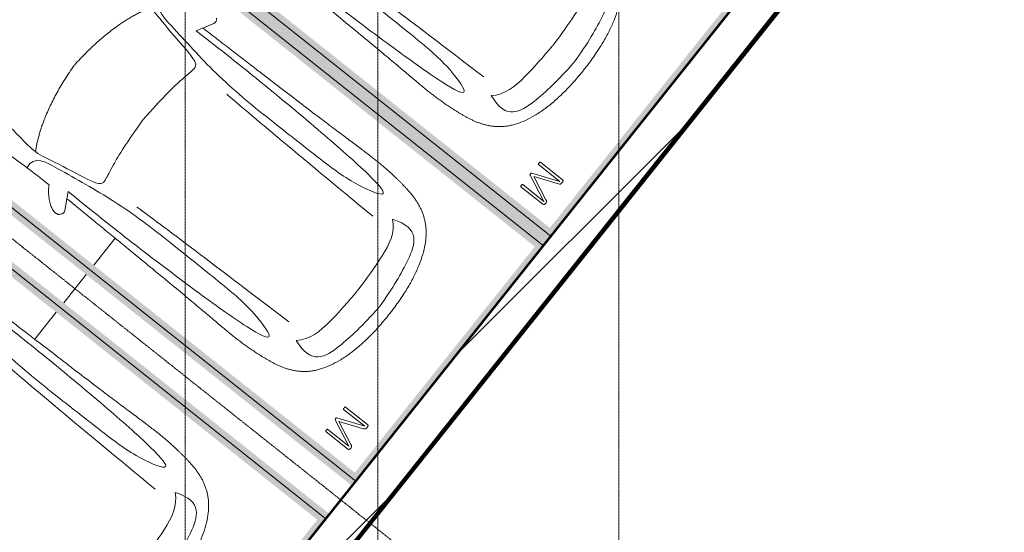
# Model space of a CAD drawing. Header units: millimetres. Extents: x -135639 to 224623, y -383017 to -59102.
# Tile 90 of 256: x 83622 to 91794, y -369349 to -365089. Entities that reach past the tile are written whole.
import ezdxf

# ---------------------------------------------------------------- set-up
doc = ezdxf.new("R2010")
doc.units = ezdxf.units.MM
doc.linetypes.add('ADSK_Линия сетки', pattern=[25, 20, -2.5, 0, -2.5])
doc.linetypes.add('Линия сетки', pattern=[25, 20, -2.5, 0, -2.5])
for name, color, linetype, lineweight in [('A-000-M_MASS', 7, 'Continuous', 18), ('A-200-M_WALL', 7, 'Continuous', 18), ('A-200-M_WALL_EXT', 7, 'Continuous', 18), ('A-200-M_WALL_INT', 7, 'Continuous', 18), ('A-200-M_WALL_PAT', 7, 'Continuous', 40), ('C-953-M_PARKING', 7, 'Continuous', 18), ('S-160-M_FOUND', 7, 'Continuous', 18), ('Z-030-M_GRID', 7, 'Continuous', 9)]:
    doc.layers.add(name, color=color, linetype=linetype, lineweight=lineweight)

# ---------------------------------------------------------------- blocks, each defined once
blk = doc.blocks.new('A_PAR_Parking - M-V14-B2_-11_400_')
at = {"layer": 'C-953-M_PARKING', "true_color": 0xf7f9fb}
blk.add_hatch(color=7, dxfattribs=at).paths.add_polyline_path([(1300, 2648), (-1300, 2648), (-1300, -2650), (-1200, -2650), (-1200, 2600), (1200, 2600), (1200, -2650), (1300, -2650), (1300, 2442.1)])
at = {"layer": 'A-000-M_MASS', "color": 253, "true_color": 0xaaaaaa}
for points, knots in [([(0, 2003.8), (-45, 2003.7), (-131.8, 2001.4), (-251.9, 1990.7), (-361.8, 1973.6), (-494.8, 1942.4), (-606.8, 1899.6), (-686.2, 1853.3), (-726.1, 1824.5), (-753.4, 1801.8), (-773.8, 1781.9), (-788.8, 1765.5), (-799.4, 1753.1), (-809.5, 1740.4), (-818.9, 1727.5), (-827.7, 1714.4), (-836.1, 1701.2), (-843.9, 1687.9), (-851.2, 1674.4), (-857.9, 1660.8), (-864.3, 1647.2), (-870.2, 1633.6), (-875.7, 1619.8), (-880.7, 1606), (-885.4, 1592.2), (-889.8, 1578.4), (-893.7, 1564.6), (-897.4, 1550.8), (-900.7, 1537.2), (-903.9, 1523.6), (-906.6, 1510.1), (-909.2, 1496.6), (-911.6, 1483.4), (-913.8, 1470.2), (-915.7, 1457.2), (-917.5, 1444.4), (-919.2, 1431.8), (-920.9, 1419.4), (-922.8, 1403.2), (-925.1, 1383.5), (-927.6, 1360.8), (-929.8, 1338.8), (-931.7, 1317.6), (-934, 1290), (-936.3, 1256.7), (-938.2, 1217.6), (-939.4, 1178.6), (-940, 1138.8), (-940, 1097.3), (-939.6, 1053.4), (-938.7, 1006.6), (-937.5, 956.3), (-936, 902.1), (-934.3, 843.5), (-932.5, 780), (-929.8, 688.2), (-926.5, 558.6), (-922.7, 375.9), (-918.9, 163.4), (-914.9, -81.7), (-911.4, -315.4), (-908.5, -521.3), (-906.9, -630.9), (-906.1, -687.4)], [0, 0, 0, 0, 0.02381, 0.047619, 0.071429, 0.095238, 0.142857, 0.166667, 0.178571, 0.190476, 0.202381, 0.208333, 0.214286, 0.220238, 0.22619, 0.232143, 0.238095, 0.244048, 0.25, 0.255952, 0.261905, 0.267857, 0.27381, 0.279762, 0.285714, 0.291667, 0.297619, 0.303571, 0.309524, 0.315476, 0.321429, 0.327381, 0.333333, 0.339286, 0.345238, 0.35119, 0.357143, 0.363095, 0.369048, 0.380952, 0.392857, 0.404762, 0.416667, 0.428571, 0.452381, 0.47619, 0.5, 0.52381, 0.547619, 0.571429, 0.595238, 0.619048, 0.642857, 0.666667, 0.690476, 0.714286, 0.761905, 0.809524, 0.857143, 0.904762, 0.952381, 0.97619, 1, 1, 1, 1]), ([(906.1, -687.4), (906.9, -630.9), (908.5, -521.3), (910.7, -366.9), (912.8, -221.9), (915.6, -40.8), (918.9, 163.4), (922.7, 375.9), (926.5, 558.6), (929.8, 688.2), (932.5, 780), (935, 864.7), (937.7, 958.2), (939.4, 1038.8), (940, 1097.3), (940, 1138.8), (939.4, 1178.6), (938.2, 1217.6), (936.6, 1250.1), (934.9, 1276.7), (932.9, 1303.6), (930.5, 1331.5), (927.6, 1360.8), (925.1, 1383.5), (922.8, 1403.2), (920.9, 1419.4), (919.2, 1431.8), (917.5, 1444.4), (915.7, 1457.2), (913.8, 1470.2), (911.6, 1483.4), (909.2, 1496.6), (906.6, 1510.1), (903.9, 1523.6), (900.7, 1537.2), (897.4, 1550.8), (893.7, 1564.6), (889.8, 1578.4), (885.4, 1592.2), (880.7, 1606), (875.7, 1619.8), (870.2, 1633.6), (864.3, 1647.2), (857.9, 1660.8), (851.2, 1674.4), (843.9, 1687.9), (836.1, 1701.2), (827.7, 1714.4), (818.9, 1727.5), (809.5, 1740.4), (799.4, 1753.1), (788.8, 1765.5), (773.8, 1781.9), (753.4, 1801.8), (726.1, 1824.5), (686.2, 1853.3), (629.5, 1886.4), (550.8, 1921), (461.5, 1950.2), (361.8, 1973.6), (251.9, 1990.7), (131.8, 2001.4), (45, 2003.7), (0, 2003.8)], [0, 0, 0, 0, 0.02381, 0.047619, 0.071429, 0.095238, 0.142857, 0.190476, 0.238095, 0.285714, 0.309524, 0.333333, 0.380952, 0.428571, 0.452381, 0.47619, 0.5, 0.52381, 0.547619, 0.559524, 0.571429, 0.595238, 0.607143, 0.619048, 0.630952, 0.636905, 0.642857, 0.64881, 0.654762, 0.660714, 0.666667, 0.672619, 0.678571, 0.684524, 0.690476, 0.696429, 0.702381, 0.708333, 0.714286, 0.720238, 0.72619, 0.732143, 0.738095, 0.744048, 0.75, 0.755952, 0.761905, 0.767857, 0.77381, 0.779762, 0.785714, 0.791667, 0.797619, 0.809524, 0.821429, 0.833333, 0.857143, 0.880952, 0.904762, 0.928571, 0.952381, 0.97619, 1, 1, 1, 1]), ([(-643, 1534.6), (-731.6, 1765.4), (-468.2, 1854.8), (-203.3, 1891), (-1.9, 1901.6)], [0, 0, 0, 0, 0.867049, 1.684227, 1.684227, 1.684227, 1.684227]), ([(643, 1534.6), (731.6, 1765.4), (468.2, 1854.8), (203.3, 1891), (1.9, 1901.6)], [0, 0, 0, 0, 0.867049, 1.684227, 1.684227, 1.684227, 1.684227]), ([(-643, 1534.6), (-569.6, 1622.1), (-348.5, 1664.3), (-124, 1672.4), (-1.9, 1676.2)], [0, 0, 0, 0, 0.616728, 1.242165, 1.242165, 1.242165, 1.242165]), ([(643, 1534.6), (569.6, 1622.1), (348.5, 1664.3), (124, 1672.4), (1.9, 1676.2)], [0, 0, 0, 0, 0.616728, 1.242165, 1.242165, 1.242165, 1.242165]), ([(908.3, -1105.9), (792, -1130), (753.2, -859.4), (662.6, -332.1), (655.4, 196.5), (660.5, 684.2), (662.6, 1068.4), (763.9, 1442.7), (816.5, 1156.9), (841.5, 605.2), (856.7, 17.5), (856.5, -453.9), (853.2, -716.7)], [0, 0, 0, 0, 1.013953, 2.476159, 4.172855, 5.704608, 7.082231, 8.244161, 9.589947, 11.154659, 12.917121, 14.362976, 14.362976, 14.362976, 14.362976])]:
    blk.add_open_spline(points, degree=3, knots=knots, dxfattribs=at)
blk.add_open_spline([(599.3, -190.1), (592, -24.4), (575.2, 588.2), (560, 1389.4)], degree=3, dxfattribs=at)
at = {"layer": 'C-953-M_PARKING', "color": 253, "true_color": 0xaaaaaa}
for p, q in [((1250, 2650), (-1250, 2650)), ((1250, -2650), (1250, 2650)), ((825.8, 2443.3), (822.1, 2433.8)), ((822.1, 2433.8), (822.1, 2200.1)), ((833.1, 2445.9), (825.8, 2443.3)), ((846, 2445.9), (833.1, 2445.9)), ((854.6, 2444.9), (846, 2445.9)), ((846.5, 2200.1), (846.5, 2425.3)), ((846.5, 2425.3), (938, 2198.7)), ((861.1, 2441.8), (854.6, 2444.9)), ((865.9, 2436.9), (861.1, 2441.8)), ((869.4, 2430.3), (865.9, 2436.9)), ((950, 2231.9), (869.4, 2430.3)), ((1037.2, 2429.5), (950, 2231.9)), ((959.7, 2198.7), (1058.6, 2425.3)), ((1041.4, 2437.3), (1037.2, 2429.5)), ((1046.1, 2442.4), (1041.4, 2437.3)), ((1051.3, 2445.1), (1046.1, 2442.4)), ((1057.5, 2445.9), (1051.3, 2445.1)), ((1071.8, 2445.9), (1057.5, 2445.9)), ((1058.6, 2425.3), (1058.6, 2200.1)), ((1075.5, 2445.3), (1071.8, 2445.9)), ((1071.8, 2445.9), (1075.5, 2445.3)), ((1079, 2443.3), (1075.5, 2445.3)), ((1075.5, 2445.3), (1079, 2443.3)), ((1081.6, 2439.5), (1079, 2443.3)), ((1079, 2443.3), (1081.6, 2439.5)), ((1082.7, 2433.8), (1081.6, 2439.5)), ((1082.7, 2200.1), (1082.7, 2433.8)), ((822.1, 2200.1), (822.6, 2197.9)), ((822.6, 2197.9), (822.1, 2200.1)), ((822.6, 2197.9), (824.5, 2196.4)), ((824.5, 2196.4), (822.6, 2197.9)), ((824.5, 2196.4), (828.2, 2195.4)), ((828.2, 2195.4), (824.5, 2196.4)), ((828.2, 2195.4), (833.8, 2195)), ((833.8, 2195), (839.8, 2195.4)), ((839.8, 2195.4), (843.6, 2196.4)), ((843.6, 2196.4), (839.8, 2195.4)), ((843.6, 2196.4), (845.7, 2197.9)), ((845.7, 2197.9), (843.6, 2196.4)), ((845.7, 2197.9), (846.5, 2200.1)), ((846.5, 2200.1), (845.7, 2197.9)), ((938, 2198.7), (939, 2197.3)), ((939, 2197.3), (938, 2198.7)), ((939, 2197.3), (941, 2196.1)), ((941, 2196.1), (939, 2197.3)), ((941, 2196.1), (944.2, 2195.3)), ((944.2, 2195.3), (941, 2196.1)), ((944.2, 2195.3), (948.9, 2195)), ((948.9, 2195), (944.2, 2195.3)), ((948.9, 2195), (953.2, 2195.3)), ((953.2, 2195.3), (948.9, 2195)), ((953.2, 2195.3), (956.4, 2196.1)), ((956.4, 2196.1), (953.2, 2195.3)), ((956.4, 2196.1), (958.5, 2197.3)), ((958.5, 2197.3), (956.4, 2196.1)), ((958.5, 2197.3), (959.7, 2198.7)), ((959.7, 2198.7), (958.5, 2197.3)), ((1058.6, 2200.1), (1059.2, 2197.9)), ((1059.2, 2197.9), (1058.6, 2200.1)), ((1059.2, 2197.9), (1061.1, 2196.4)), ((1061.1, 2196.4), (1059.2, 2197.9)), ((1061.1, 2196.4), (1064.9, 2195.4)), ((1064.9, 2195.4), (1061.1, 2196.4)), ((1064.9, 2195.4), (1070.4, 2195)), ((1070.4, 2195), (1076.3, 2195.4)), ((1076.3, 2195.4), (1080, 2196.4)), ((1080, 2196.4), (1076.3, 2195.4)), ((1080, 2196.4), (1082.1, 2197.9)), ((1082.1, 2197.9), (1080, 2196.4)), ((1082.1, 2197.9), (1082.7, 2200.1)), ((1082.7, 2200.1), (1082.1, 2197.9))]:
    blk.add_line(p, q, dxfattribs=at)
blk = doc.blocks.new('A_PAR_Parking - M-V15-B2_-11_400_')
at = {"layer": 'C-953-M_PARKING', "true_color": 0xf7f9fb}
blk.add_hatch(color=7, dxfattribs=at).paths.add_polyline_path([(1300, 2648), (-1300, 2648), (-1300, -1518), (-1248, -1520), (-1248, -2522), (-1300, -2522), (-1300, -2650), (-1200, -2650), (-1200, 2600), (1200, 2600), (1200, -2650), (1300, -2650), (1300, 1931)])
at = {"layer": 'A-000-M_MASS', "color": 253, "true_color": 0xaaaaaa}
for points, knots in [([(0, 2003.8), (-45, 2003.7), (-131.8, 2001.4), (-251.9, 1990.7), (-361.8, 1973.6), (-494.8, 1942.4), (-606.8, 1899.6), (-686.2, 1853.3), (-726.1, 1824.5), (-753.4, 1801.8), (-773.8, 1781.9), (-788.8, 1765.5), (-799.4, 1753.1), (-809.5, 1740.4), (-818.9, 1727.5), (-827.7, 1714.4), (-836.1, 1701.2), (-843.9, 1687.9), (-851.2, 1674.4), (-857.9, 1660.8), (-864.3, 1647.2), (-870.2, 1633.6), (-875.7, 1619.8), (-880.7, 1606), (-885.4, 1592.2), (-889.8, 1578.4), (-893.7, 1564.6), (-897.4, 1550.8), (-900.7, 1537.2), (-903.9, 1523.6), (-906.6, 1510.1), (-909.2, 1496.6), (-911.6, 1483.4), (-913.8, 1470.2), (-915.7, 1457.2), (-917.5, 1444.4), (-919.2, 1431.8), (-920.9, 1419.4), (-922.8, 1403.2), (-925.1, 1383.5), (-927.6, 1360.8), (-929.8, 1338.8), (-931.7, 1317.6), (-934, 1290), (-936.3, 1256.7), (-938.2, 1217.6), (-939.4, 1178.6), (-940, 1138.8), (-940, 1097.3), (-939.6, 1053.4), (-938.7, 1006.6), (-937.5, 956.3), (-936, 902.1), (-934.3, 843.5), (-932.5, 780), (-929.8, 688.2), (-926.5, 558.6), (-922.7, 375.9), (-918.9, 163.4), (-914.9, -81.7), (-911.4, -315.4), (-908.5, -521.3), (-906.9, -630.9), (-906.1, -687.4)], [0, 0, 0, 0, 0.02381, 0.047619, 0.071429, 0.095238, 0.142857, 0.166667, 0.178571, 0.190476, 0.202381, 0.208333, 0.214286, 0.220238, 0.22619, 0.232143, 0.238095, 0.244048, 0.25, 0.255952, 0.261905, 0.267857, 0.27381, 0.279762, 0.285714, 0.291667, 0.297619, 0.303571, 0.309524, 0.315476, 0.321429, 0.327381, 0.333333, 0.339286, 0.345238, 0.35119, 0.357143, 0.363095, 0.369048, 0.380952, 0.392857, 0.404762, 0.416667, 0.428571, 0.452381, 0.47619, 0.5, 0.52381, 0.547619, 0.571429, 0.595238, 0.619048, 0.642857, 0.666667, 0.690476, 0.714286, 0.761905, 0.809524, 0.857143, 0.904762, 0.952381, 0.97619, 1, 1, 1, 1]), ([(906.1, -687.4), (906.9, -630.9), (908.5, -521.3), (910.7, -366.9), (912.8, -221.9), (915.6, -40.8), (918.9, 163.4), (922.7, 375.9), (926.5, 558.6), (929.8, 688.2), (932.5, 780), (935, 864.7), (937.7, 958.2), (939.4, 1038.8), (940, 1097.3), (940, 1138.8), (939.4, 1178.6), (938.2, 1217.6), (936.6, 1250.1), (934.9, 1276.7), (932.9, 1303.6), (930.5, 1331.5), (927.6, 1360.8), (925.1, 1383.5), (922.8, 1403.2), (920.9, 1419.4), (919.2, 1431.8), (917.5, 1444.4), (915.7, 1457.2), (913.8, 1470.2), (911.6, 1483.4), (909.2, 1496.6), (906.6, 1510.1), (903.9, 1523.6), (900.7, 1537.2), (897.4, 1550.8), (893.7, 1564.6), (889.8, 1578.4), (885.4, 1592.2), (880.7, 1606), (875.7, 1619.8), (870.2, 1633.6), (864.3, 1647.2), (857.9, 1660.8), (851.2, 1674.4), (843.9, 1687.9), (836.1, 1701.2), (827.7, 1714.4), (818.9, 1727.5), (809.5, 1740.4), (799.4, 1753.1), (788.8, 1765.5), (773.8, 1781.9), (753.4, 1801.8), (726.1, 1824.5), (686.2, 1853.3), (629.5, 1886.4), (550.8, 1921), (461.5, 1950.2), (361.8, 1973.6), (251.9, 1990.7), (131.8, 2001.4), (45, 2003.7), (0, 2003.8)], [0, 0, 0, 0, 0.02381, 0.047619, 0.071429, 0.095238, 0.142857, 0.190476, 0.238095, 0.285714, 0.309524, 0.333333, 0.380952, 0.428571, 0.452381, 0.47619, 0.5, 0.52381, 0.547619, 0.559524, 0.571429, 0.595238, 0.607143, 0.619048, 0.630952, 0.636905, 0.642857, 0.64881, 0.654762, 0.660714, 0.666667, 0.672619, 0.678571, 0.684524, 0.690476, 0.696429, 0.702381, 0.708333, 0.714286, 0.720238, 0.72619, 0.732143, 0.738095, 0.744048, 0.75, 0.755952, 0.761905, 0.767857, 0.77381, 0.779762, 0.785714, 0.791667, 0.797619, 0.809524, 0.821429, 0.833333, 0.857143, 0.880952, 0.904762, 0.928571, 0.952381, 0.97619, 1, 1, 1, 1]), ([(-643, 1534.6), (-731.6, 1765.4), (-468.2, 1854.8), (-203.3, 1891), (-1.9, 1901.6)], [0, 0, 0, 0, 0.867049, 1.684227, 1.684227, 1.684227, 1.684227]), ([(-643, 1534.6), (-569.6, 1622.1), (-348.5, 1664.3), (-124, 1672.4), (-1.9, 1676.2)], [0, 0, 0, 0, 0.616728, 1.242165, 1.242165, 1.242165, 1.242165]), ([(-908.3, -1105.9), (-792, -1130), (-753.2, -859.4), (-662.6, -332.1), (-655.4, 196.5), (-660.5, 684.2), (-662.6, 1068.4), (-763.9, 1442.7), (-816.5, 1156.9), (-841.5, 605.2), (-856.7, 17.5), (-856.5, -453.9), (-853.2, -716.7)], [0, 0, 0, 0, 1.013953, 2.476159, 4.172855, 5.704608, 7.082231, 8.244161, 9.589947, 11.154659, 12.917121, 14.362976, 14.362976, 14.362976, 14.362976]), ([(908.3, -1105.9), (792, -1130), (753.2, -859.4), (662.6, -332.1), (655.4, 196.5), (660.5, 684.2), (662.6, 1068.4), (763.9, 1442.7), (816.5, 1156.9), (841.5, 605.2), (856.7, 17.5), (856.5, -453.9), (853.2, -716.7)], [0, 0, 0, 0, 1.013953, 2.476159, 4.172855, 5.704608, 7.082231, 8.244161, 9.589947, 11.154659, 12.917121, 14.362976, 14.362976, 14.362976, 14.362976])]:
    blk.add_open_spline(points, degree=3, knots=knots, dxfattribs=at)
for points in [[(-599.3, -190.1), (-592, -24.4), (-575.2, 588.2), (-560, 1389.4)], [(599.3, -190.1), (592, -24.4), (575.2, 588.2), (560, 1389.4)]]:
    blk.add_open_spline(points, degree=3, dxfattribs=at)
at = {"layer": 'C-953-M_PARKING', "color": 253, "true_color": 0xaaaaaa}
for p, q in [((1250, 2650), (-1250, 2650)), ((-1250, 2650), (-1250, -2650))]:
    blk.add_line(p, q, dxfattribs=at)
blk = doc.blocks.new('A_PAR_Parking - M-V17-B2_-11_400_')
at = {"layer": 'C-953-M_PARKING', "true_color": 0xf7f9fb}
blk.add_hatch(color=7, dxfattribs=at).paths.add_polyline_path([(1300, 2648), (-1300, 2648), (-1300, -2650), (-1200, -2650), (-1200, 2600), (1200, 2600), (1200, -2650), (1300, -2650), (1300, -2522), (1248, -2520), (1250, -1518), (1300, -1518), (1300, 1852.7)])
at = {"layer": 'A-000-M_MASS', "color": 253, "true_color": 0xaaaaaa}
for p, q in [((-853.2, -716.7), (-993.1, -639.1)), ((-906.1, -687.4), (-993.1, -639.1)), ((853.2, -716.7), (993.1, -639.1)), ((993.1, -639.1), (906.1, -687.4))]:
    blk.add_line(p, q, dxfattribs=at)
for centre, start, end in [((-1010.2, -677.7), 66.06953, 136.58163), ((1010.2, -677.7), 43.41837, 113.93047)]:
    blk.add_arc(centre, 42.2, start, end, dxfattribs=at)
for points, knots in [([(0, 2003.8), (-45, 2003.7), (-131.8, 2001.4), (-251.9, 1990.7), (-361.8, 1973.6), (-494.8, 1942.4), (-606.8, 1899.6), (-686.2, 1853.3), (-726.1, 1824.5), (-753.4, 1801.8), (-773.8, 1781.9), (-788.8, 1765.5), (-799.4, 1753.1), (-809.5, 1740.4), (-818.9, 1727.5), (-827.7, 1714.4), (-836.1, 1701.2), (-843.9, 1687.9), (-851.2, 1674.4), (-857.9, 1660.8), (-864.3, 1647.2), (-870.2, 1633.6), (-875.7, 1619.8), (-880.7, 1606), (-885.4, 1592.2), (-889.8, 1578.4), (-893.7, 1564.6), (-897.4, 1550.8), (-900.7, 1537.2), (-903.9, 1523.6), (-906.6, 1510.1), (-909.2, 1496.6), (-911.6, 1483.4), (-913.8, 1470.2), (-915.7, 1457.2), (-917.5, 1444.4), (-919.2, 1431.8), (-920.9, 1419.4), (-922.8, 1403.2), (-925.1, 1383.5), (-927.6, 1360.8), (-929.8, 1338.8), (-931.7, 1317.6), (-934, 1290), (-936.3, 1256.7), (-938.2, 1217.6), (-939.4, 1178.6), (-940, 1138.8), (-940, 1097.3), (-939.6, 1053.4), (-938.7, 1006.6), (-937.5, 956.3), (-936, 902.1), (-934.3, 843.5), (-932.5, 780), (-929.8, 688.2), (-926.5, 558.6), (-922.7, 375.9), (-918.9, 163.4), (-914.9, -81.7), (-911.4, -315.4), (-908.5, -521.3), (-906.9, -630.9), (-906.1, -687.4)], [0, 0, 0, 0, 0.02381, 0.047619, 0.071429, 0.095238, 0.142857, 0.166667, 0.178571, 0.190476, 0.202381, 0.208333, 0.214286, 0.220238, 0.22619, 0.232143, 0.238095, 0.244048, 0.25, 0.255952, 0.261905, 0.267857, 0.27381, 0.279762, 0.285714, 0.291667, 0.297619, 0.303571, 0.309524, 0.315476, 0.321429, 0.327381, 0.333333, 0.339286, 0.345238, 0.35119, 0.357143, 0.363095, 0.369048, 0.380952, 0.392857, 0.404762, 0.416667, 0.428571, 0.452381, 0.47619, 0.5, 0.52381, 0.547619, 0.571429, 0.595238, 0.619048, 0.642857, 0.666667, 0.690476, 0.714286, 0.761905, 0.809524, 0.857143, 0.904762, 0.952381, 0.97619, 1, 1, 1, 1]), ([(906.1, -687.4), (906.9, -630.9), (908.5, -521.3), (910.7, -366.9), (912.8, -221.9), (915.6, -40.8), (918.9, 163.4), (922.7, 375.9), (926.5, 558.6), (929.8, 688.2), (932.5, 780), (935, 864.7), (937.7, 958.2), (939.4, 1038.8), (940, 1097.3), (940, 1138.8), (939.4, 1178.6), (938.2, 1217.6), (936.6, 1250.1), (934.9, 1276.7), (932.9, 1303.6), (930.5, 1331.5), (927.6, 1360.8), (925.1, 1383.5), (922.8, 1403.2), (920.9, 1419.4), (919.2, 1431.8), (917.5, 1444.4), (915.7, 1457.2), (913.8, 1470.2), (911.6, 1483.4), (909.2, 1496.6), (906.6, 1510.1), (903.9, 1523.6), (900.7, 1537.2), (897.4, 1550.8), (893.7, 1564.6), (889.8, 1578.4), (885.4, 1592.2), (880.7, 1606), (875.7, 1619.8), (870.2, 1633.6), (864.3, 1647.2), (857.9, 1660.8), (851.2, 1674.4), (843.9, 1687.9), (836.1, 1701.2), (827.7, 1714.4), (818.9, 1727.5), (809.5, 1740.4), (799.4, 1753.1), (788.8, 1765.5), (773.8, 1781.9), (753.4, 1801.8), (726.1, 1824.5), (686.2, 1853.3), (629.5, 1886.4), (550.8, 1921), (461.5, 1950.2), (361.8, 1973.6), (251.9, 1990.7), (131.8, 2001.4), (45, 2003.7), (0, 2003.8)], [0, 0, 0, 0, 0.02381, 0.047619, 0.071429, 0.095238, 0.142857, 0.190476, 0.238095, 0.285714, 0.309524, 0.333333, 0.380952, 0.428571, 0.452381, 0.47619, 0.5, 0.52381, 0.547619, 0.559524, 0.571429, 0.595238, 0.607143, 0.619048, 0.630952, 0.636905, 0.642857, 0.64881, 0.654762, 0.660714, 0.666667, 0.672619, 0.678571, 0.684524, 0.690476, 0.696429, 0.702381, 0.708333, 0.714286, 0.720238, 0.72619, 0.732143, 0.738095, 0.744048, 0.75, 0.755952, 0.761905, 0.767857, 0.77381, 0.779762, 0.785714, 0.791667, 0.797619, 0.809524, 0.821429, 0.833333, 0.857143, 0.880952, 0.904762, 0.928571, 0.952381, 0.97619, 1, 1, 1, 1]), ([(-643, 1534.6), (-731.6, 1765.4), (-468.2, 1854.8), (-203.3, 1891), (-1.9, 1901.6)], [0, 0, 0, 0, 0.867049, 1.684227, 1.684227, 1.684227, 1.684227]), ([(643, 1534.6), (731.6, 1765.4), (468.2, 1854.8), (203.3, 1891), (1.9, 1901.6)], [0, 0, 0, 0, 0.867049, 1.684227, 1.684227, 1.684227, 1.684227]), ([(-643, 1534.6), (-569.6, 1622.1), (-348.5, 1664.3), (-124, 1672.4), (-1.9, 1676.2)], [0, 0, 0, 0, 0.616728, 1.242165, 1.242165, 1.242165, 1.242165]), ([(643, 1534.6), (569.6, 1622.1), (348.5, 1664.3), (124, 1672.4), (1.9, 1676.2)], [0, 0, 0, 0, 0.616728, 1.242165, 1.242165, 1.242165, 1.242165]), ([(-908.3, -1105.9), (-792, -1130), (-753.2, -859.4), (-662.6, -332.1), (-655.4, 196.5), (-660.5, 684.2), (-662.6, 1068.4), (-763.9, 1442.7), (-816.5, 1156.9), (-841.5, 605.2), (-856.7, 17.5), (-856.5, -453.9), (-853.2, -716.7)], [0, 0, 0, 0, 1.013953, 2.476159, 4.172855, 5.704608, 7.082231, 8.244161, 9.589947, 11.154659, 12.917121, 14.362976, 14.362976, 14.362976, 14.362976]), ([(908.3, -1105.9), (792, -1130), (753.2, -859.4), (662.6, -332.1), (655.4, 196.5), (660.5, 684.2), (662.6, 1068.4), (763.9, 1442.7), (816.5, 1156.9), (841.5, 605.2), (856.7, 17.5), (856.5, -453.9), (853.2, -716.7)], [0, 0, 0, 0, 1.013953, 2.476159, 4.172855, 5.704608, 7.082231, 8.244161, 9.589947, 11.154659, 12.917121, 14.362976, 14.362976, 14.362976, 14.362976]), ([(-459.4, -2446), (-507.5, -2397.9), (-600.9, -2146.6), (-695.8, -1683.9), (-743.6, -1354.1), (-774.1, -1106.3), (-734.1, -996.4), (-659.8, -552.2), (-618, -522.3), (-447.3, -564.9), (-233.6, -590.3), (-1.9, -601.6)], [0, 0, 0, 0, 0.884172, 2.058368, 3.212407, 3.977765, 4.871213, 5.547774, 6.288901, 6.772879, 7.454401, 7.454401, 7.454401, 7.454401]), ([(459.4, -2446), (507.5, -2397.9), (600.9, -2146.6), (695.8, -1683.9), (743.6, -1354.1), (774.1, -1106.3), (734.1, -996.4), (659.8, -552.2), (618, -522.3), (447.3, -564.9), (233.6, -590.3), (1.9, -601.6)], [0, 0, 0, 0, 0.884172, 2.058368, 3.212407, 3.977765, 4.871213, 5.547774, 6.288901, 6.772879, 7.454401, 7.454401, 7.454401, 7.454401]), ([(907.6, -876.4), (913.6, -873), (925.6, -865.8), (943.7, -853.1), (961.5, -838.8), (984.6, -818.2), (1011.1, -789.9), (1035.9, -755.8), (1052.2, -723.5), (1057.8, -701.7), (1058.4, -688.2), (1058, -681.7), (1057.1, -675.4), (1055.3, -669.5), (1052.9, -663.7), (1048.7, -656.6), (1044.3, -651.7), (1040.9, -648.7)], [0, 0, 0, 0, 0.066667, 0.133333, 0.2, 0.266667, 0.4, 0.533333, 0.65, 0.766667, 0.795833, 0.825, 0.854167, 0.883333, 0.9125, 0.941667, 1, 1, 1, 1]), ([(0.9, -2501.1), (14.8, -2500.7), (41.6, -2499.8), (79, -2498.3), (107.6, -2497.1), (129.2, -2496), (144.8, -2495.2), (159.7, -2494.4), (173.9, -2493.6), (187.6, -2492.8), (205, -2491.6), (221.3, -2490.5), (236.5, -2489.3), (247.5, -2488.4), (257.9, -2487.5), (267.8, -2486.6), (277.2, -2485.7), (289.3, -2484.5), (303.2, -2483), (315.9, -2481.5), (325.4, -2480.3), (332.1, -2479.4), (338.4, -2478.5), (344.6, -2477.7), (350.4, -2476.8), (357.8, -2475.6), (364.7, -2474.5), (371.2, -2473.4), (377.4, -2472.3), (384.7, -2471), (393, -2469.4), (403.4, -2467.5), (415.6, -2465.2), (429.1, -2462.7), (441.7, -2460.2), (453.5, -2457.8), (464.8, -2455.2), (475.8, -2452.4), (486.8, -2449.3), (501.5, -2444.6), (520.6, -2437.4), (546.8, -2425.9), (575.5, -2411.6), (605.9, -2394.8), (637.3, -2375.6), (679.2, -2347.3), (729.9, -2307.4), (781.3, -2254), (823.6, -2195.7), (857.7, -2132.6), (884.2, -2065.2), (910.5, -1970), (929.2, -1835.4), (931.7, -1681.2), (927.8, -1538.8), (921.6, -1386.8), (911.9, -1176.7), (907.6, -981.8), (907.6, -876.4)], [0, 0, 0, 0, 0.005102, 0.010204, 0.015306, 0.017857, 0.020408, 0.022959, 0.02551, 0.028061, 0.030612, 0.035714, 0.038265, 0.040816, 0.043367, 0.045918, 0.048469, 0.05102, 0.056122, 0.061224, 0.063776, 0.066327, 0.068878, 0.071429, 0.07398, 0.076531, 0.081633, 0.084184, 0.086735, 0.091837, 0.096939, 0.102041, 0.112245, 0.122449, 0.132653, 0.142857, 0.153061, 0.163265, 0.173469, 0.183673, 0.204082, 0.22449, 0.244898, 0.265306, 0.285714, 0.306122, 0.346939, 0.387755, 0.428571, 0.469388, 0.510204, 0.55102, 0.632653, 0.72449, 0.770408, 0.816327, 0.908163, 1, 1, 1, 1])]:
    blk.add_open_spline(points, degree=3, knots=knots, dxfattribs=at)
for points, degree in [([(-599.3, -190.1), (-592, -24.4), (-575.2, 588.2), (-560, 1389.4)], 3), ([(599.3, -190.1), (592, -24.4), (575.2, 588.2), (560, 1389.4)], 3), ([(-1.9, -1329.8), (-478.1, -1299.2), (-761.9, -1135.3)], 2), ([(1.9, -1329.8), (478.1, -1299.2), (761.9, -1135.3)], 2)]:
    blk.add_open_spline(points, degree=degree, dxfattribs=at)
at = {"layer": 'C-953-M_PARKING', "color": 253, "true_color": 0xaaaaaa}
for p, q in [((1250, 2650), (-1250, 2650)), ((-1250, 2650), (-1250, -2650)), ((1250, -2650), (1250, 2650)), ((825.8, 2443.3), (822.1, 2433.8)), ((822.1, 2433.8), (822.1, 2200.1)), ((833.1, 2445.9), (825.8, 2443.3)), ((846, 2445.9), (833.1, 2445.9)), ((854.6, 2444.9), (846, 2445.9)), ((846.5, 2200.1), (846.5, 2425.3)), ((846.5, 2425.3), (938, 2198.7)), ((861.1, 2441.8), (854.6, 2444.9)), ((865.9, 2436.9), (861.1, 2441.8)), ((869.4, 2430.3), (865.9, 2436.9)), ((950, 2231.9), (869.4, 2430.3)), ((1037.2, 2429.5), (950, 2231.9)), ((959.7, 2198.7), (1058.6, 2425.3)), ((1041.4, 2437.3), (1037.2, 2429.5)), ((1046.1, 2442.4), (1041.4, 2437.3)), ((1051.3, 2445.1), (1046.1, 2442.4)), ((1057.5, 2445.9), (1051.3, 2445.1)), ((1071.8, 2445.9), (1057.5, 2445.9)), ((1058.6, 2425.3), (1058.6, 2200.1)), ((1075.5, 2445.3), (1071.8, 2445.9)), ((1071.8, 2445.9), (1075.5, 2445.3)), ((1079, 2443.3), (1075.5, 2445.3)), ((1075.5, 2445.3), (1079, 2443.3)), ((1081.6, 2439.5), (1079, 2443.3)), ((1079, 2443.3), (1081.6, 2439.5)), ((1082.7, 2433.8), (1081.6, 2439.5)), ((1082.7, 2200.1), (1082.7, 2433.8)), ((822.1, 2200.1), (822.6, 2197.9)), ((822.6, 2197.9), (822.1, 2200.1)), ((822.6, 2197.9), (824.5, 2196.4)), ((824.5, 2196.4), (822.6, 2197.9)), ((824.5, 2196.4), (828.2, 2195.4)), ((828.2, 2195.4), (824.5, 2196.4)), ((828.2, 2195.4), (833.8, 2195)), ((833.8, 2195), (839.8, 2195.4)), ((839.8, 2195.4), (843.6, 2196.4)), ((843.6, 2196.4), (839.8, 2195.4)), ((843.6, 2196.4), (845.7, 2197.9)), ((845.7, 2197.9), (843.6, 2196.4)), ((845.7, 2197.9), (846.5, 2200.1)), ((846.5, 2200.1), (845.7, 2197.9)), ((938, 2198.7), (939, 2197.3)), ((939, 2197.3), (938, 2198.7)), ((939, 2197.3), (941, 2196.1)), ((941, 2196.1), (939, 2197.3)), ((941, 2196.1), (944.2, 2195.3)), ((944.2, 2195.3), (941, 2196.1)), ((944.2, 2195.3), (948.9, 2195)), ((948.9, 2195), (944.2, 2195.3)), ((948.9, 2195), (953.2, 2195.3)), ((953.2, 2195.3), (948.9, 2195)), ((953.2, 2195.3), (956.4, 2196.1)), ((956.4, 2196.1), (953.2, 2195.3)), ((956.4, 2196.1), (958.5, 2197.3)), ((958.5, 2197.3), (956.4, 2196.1)), ((958.5, 2197.3), (959.7, 2198.7)), ((959.7, 2198.7), (958.5, 2197.3)), ((1058.6, 2200.1), (1059.2, 2197.9)), ((1059.2, 2197.9), (1058.6, 2200.1)), ((1059.2, 2197.9), (1061.1, 2196.4)), ((1061.1, 2196.4), (1059.2, 2197.9)), ((1061.1, 2196.4), (1064.9, 2195.4)), ((1064.9, 2195.4), (1061.1, 2196.4)), ((1064.9, 2195.4), (1070.4, 2195)), ((1070.4, 2195), (1076.3, 2195.4)), ((1076.3, 2195.4), (1080, 2196.4)), ((1080, 2196.4), (1076.3, 2195.4)), ((1080, 2196.4), (1082.1, 2197.9)), ((1082.1, 2197.9), (1080, 2196.4)), ((1082.1, 2197.9), (1082.7, 2200.1)), ((1082.7, 2200.1), (1082.1, 2197.9))]:
    blk.add_line(p, q, dxfattribs=at)
blk = doc.blocks.new('135_SLK_GD_AR_rvt-1-B2_-11_400_')
at = {"layer": 'A-200-M_WALL_INT', "color": 253, "lineweight": 40, "true_color": 0xaaaaaa}
for p, q in [((109569, 11152), (87869.9, -16127.4)), ((87870.1, -16130.4), (109569.9, 11150))]:
    blk.add_line(p, q, dxfattribs=at)
at = {"layer": 'C-953-M_PARKING', "color": 253, "lineweight": 18, "true_color": 0xaaaaaa, "rotation": 231.4999999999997}
for name, p in [('A_PAR_Parking - M-V14-B2_-11_400_', (95290.2, -2545.1)), ('A_PAR_Parking - M-V17-B2_-11_400_', (93671.7, -4579.9)), ('A_PAR_Parking - M-V15-B2_-11_400_', (91866.4, -6849.4))]:
    blk.add_blockref(name, p, dxfattribs=at)
blk = doc.blocks.new('135_SLK_GD_KR_rvt-1-B2_-11_400_')
at = {"layer": 'A-200-M_WALL_PAT', "lineweight": 9, "true_color": 0xaaaaaa}
h = blk.add_hatch(dxfattribs=at)
h.set_pattern_fill('FP_5', color=253, style=0, pattern_type=2)
h.set_pattern_definition([(45, (0, 0), (-628.618, 628.618), []), (45, (628.6, 0), (-628.618, 628.618), [1111.25, -222.25, 6.706, -215.544])])
h.paths.add_polyline_path([(87897.6, -16577.8), (109953.3, 11150), (109569.9, 11150), (87682.3, -16366.5)])
at = {"layer": 'A-200-M_WALL', "color": 253, "lineweight": 40, "true_color": 0xaaaaaa}
for p, q in [((87897.6, -16581), (109701.2, 10830)), ((87898, -16586.9), (109706.4, 10830)), ((87898.3, -16592.9), (109711.5, 10830))]:
    blk.add_line(p, q, dxfattribs=at)
at = {"layer": 'A-200-M_WALL_EXT', "color": 253, "lineweight": 40, "true_color": 0xaaaaaa}
for p, q in [((109569.9, 11150), (87870.1, -16130.4)), ((109698.7, 10830), (87897.4, -16578)), ((87897.6, -16577.8), (109698.7, 10830)), ((87899.2, -16607.8), (109724.2, 10830))]:
    blk.add_line(p, q, dxfattribs=at)
at = {"layer": 'S-160-M_FOUND', "color": 253, "true_color": 0xaaaaaa}
for p, q in [((92791.6, -5413.2), (92969.9, -5189.1)), ((92542.6, -5726.2), (92729.4, -5491.4)), ((92302.1, -6028.6), (92480.4, -5804.5))]:
    blk.add_line(p, q, dxfattribs=at)
blk = doc.blocks.new('-2 этаж')
at = {"layer": 'Z-030-M_GRID', "color": 253, "linetype": 'Линия сетки', "true_color": 0xaaaaaa}
for p, q in [((352642.3, -369622.7), (352642.3, -216207.4)), ((354242.3, -369626.6), (354242.3, -216207.4)), ((356242.3, -369622.5), (356242.3, -216207.4))]:
    blk.add_line(p, q, dxfattribs=at)
at = {"layer": 'Z-030-M_GRID', "color": 254, "linetype": 'ADSK_Линия сетки', "true_color": 0xd4d4d4}
blk.add_line((335871, -342922.7), (356605.1, -359415.3), dxfattribs=at)
at = {"lineweight": 5}
for name in ['135_SLK_GD_KR_rvt-1-B2_-11_400_', '135_SLK_GD_AR_rvt-1-B2_-11_400_']:
    blk.add_blockref(name, (259092.3, -349927.3), dxfattribs=at)

msp = doc.modelspace()

# ---------------------------------------------------------------- block references
at = {"color": 0}
msp.add_blockref('-2 этаж', (-267647.8, -11788.6), dxfattribs=at)

doc.saveas('drawing.dxf')
